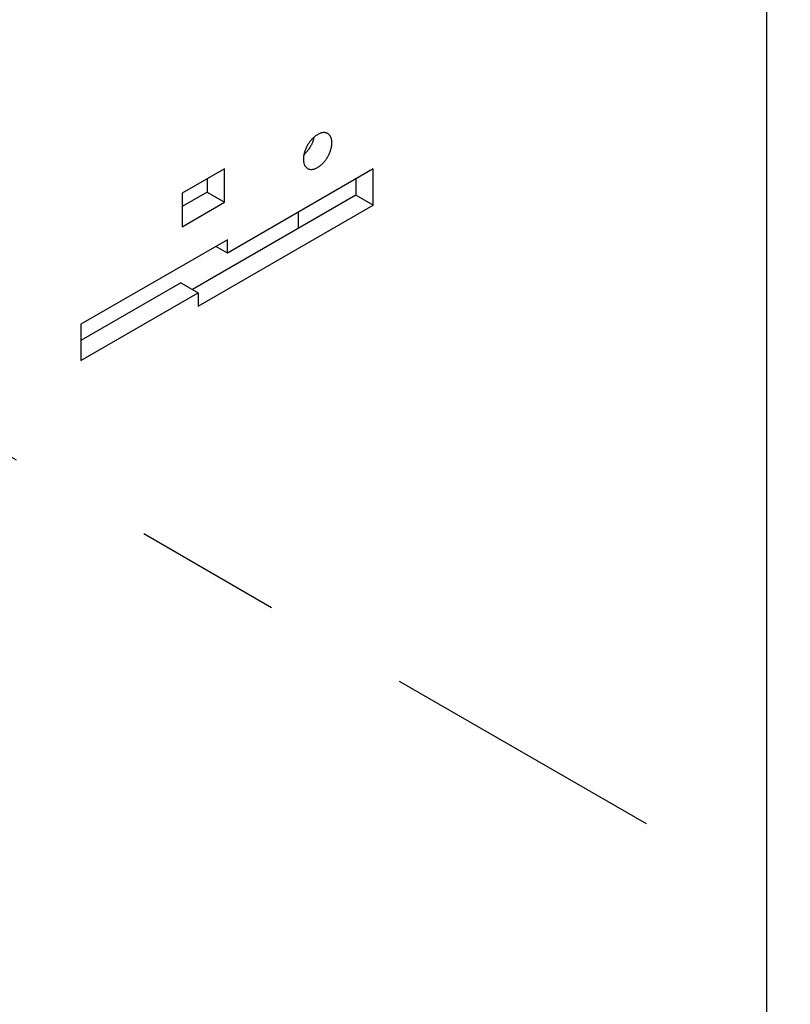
# Model space of a CAD drawing. Extents: x 0 to 17, y 0 to 11.
# Tile 65 of 67: x 15.93 to 16.453, y 3.205 to 3.873. Entities that reach past the tile are written whole.
import ezdxf

# ---------------------------------------------------------------- set-up
doc = ezdxf.new("R2010")
doc.units = 0
doc.header["$LTSCALE"] = 0.935
doc.linetypes.add('CENTER', pattern=[0.6, 0.375, -0.075, 0.075, -0.075])
doc.layers.get('0').update_dxf_attribs({"linetype": 'CONTINUOUS'})
doc.layers.add('DEFAULT_1', color=7, linetype='CENTER')

msp = doc.modelspace()

# ---------------------------------------------------------------- linework, layer by layer
at = {"color": 7, "linetype": 'CONTINUOUS'}
for p, q in [((16.4367022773, 2.6881150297), (16.4367022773, 4.3821968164)), ((16.0689504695, 3.7719521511), (16.0402008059, 3.7553536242)), ((16.0689504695, 3.7491649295), (16.0689504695, 3.7719521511)), ((16.1698247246, 3.7717776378), (16.0708537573, 3.7146370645)), ((16.1698247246, 3.7472553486), (16.1698247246, 3.7717776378)), ((16.0571189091, 3.7651212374), (16.0571189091, 3.7559957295)), ((16.1579931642, 3.7649467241), (16.1579931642, 3.7540861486)), ((16.0571189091, 3.7559957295), (16.0402008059, 3.7462281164)), ((16.0402008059, 3.7553536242), (16.0402008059, 3.7325664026)), ((16.0571189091, 3.7559957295), (16.0689504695, 3.7491649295)), ((16.0402008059, 3.7325664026), (16.0689504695, 3.7491649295)), ((16.1579931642, 3.7540861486), (16.0471018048, 3.6900633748)), ((16.1698247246, 3.7472553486), (16.1579931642, 3.7540861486)), ((16.0511196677, 3.6787213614), (16.1698247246, 3.7472553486)), ((16.1188829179, 3.7423665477), (16.1188829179, 3.7315059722)), ((16.0708537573, 3.7237750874), (15.9714820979, 3.6664031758)), ((16.0708537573, 3.7146370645), (16.0708537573, 3.7237750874)), ((16.0708537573, 3.7146370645), (16.0629398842, 3.7192060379)), ((16.0392881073, 3.6945745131), (15.9714820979, 3.6554269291)), ((16.0392881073, 3.6945745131), (16.0511196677, 3.6877437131)), ((15.9714820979, 3.6417652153), (16.0511196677, 3.6877437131)), ((16.0511196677, 3.6877437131), (16.0511196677, 3.6787213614)), ((15.9714820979, 3.6664031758), (15.9714820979, 3.6417652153))]:
    msp.add_line(p, q, dxfattribs=at)
for points in [[(16.1388949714, 3.7958205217), (16.1388230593, 3.7958611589), (16.1385275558, 3.7960109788), (16.1382212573, 3.7961394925), (16.1379041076, 3.7962465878), (16.1375761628, 3.7963323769), (16.1372391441, 3.7963964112), (16.1368930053, 3.7964385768), (16.1365377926, 3.7964589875), (16.1361753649, 3.7964575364), (16.1358056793, 3.7964341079), (16.1354287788, 3.7963888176), (16.1350466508, 3.7963219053), (16.1346592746, 3.7962332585), (16.1342666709, 3.7961229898), (16.1338708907, 3.7959916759), (16.1334719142, 3.7958392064), (16.133069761, 3.7956656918), (16.132666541, 3.795472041), (16.1322622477, 3.7952581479), (16.1318568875, 3.7950241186), (16.1314525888, 3.7947711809), (16.1310493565, 3.7944992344), (16.1306471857, 3.7942083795), (16.1302481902, 3.7939001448), (16.1298523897, 3.7935744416), (16.1294597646, 3.7932313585), (16.1290723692, 3.79287269), (16.1286902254, 3.792498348), (16.1283133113, 3.7921084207), (16.1279436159, 3.7917049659), (16.1275811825, 3.7912879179), (16.1272259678, 3.7908573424), (16.1268798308, 3.7904154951), (16.126542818, 3.7899623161), (16.1262148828, 3.7894978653), (16.1258977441, 3.7890245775), (16.1255914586, 3.7885424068), (16.1252959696, 3.7880513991), (16.1250128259, 3.7875541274), (16.1247420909, 3.7870505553), (16.1244837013, 3.7865407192), (16.124239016, 3.7860272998), (16.1240081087, 3.7855102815), (16.1237909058, 3.78498968), (16.1235885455, 3.7844682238), (16.1234011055, 3.783945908), (16.1232285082, 3.7834227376), (16.1230716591, 3.782901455), (16.1229306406, 3.7823820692), (16.1228053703, 3.7818645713), (16.122696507, 3.7813516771), (16.1226041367, 3.780843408), (16.1225281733, 3.7803397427), (16.1224690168, 3.7798433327), (16.1224268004, 3.7793550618), (16.122401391, 3.7788740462), (16.1223927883, 3.7784002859)], [(16.1417261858, 3.7895623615), (16.1417175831, 3.7900261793), (16.1416921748, 3.7904778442), (16.141649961, 3.7909173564), (16.1415908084, 3.7913454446), (16.1415148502, 3.79176138), (16.1414224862, 3.7921629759), (16.1413136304, 3.7925501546), (16.1411883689, 3.7929229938), (16.1410473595, 3.7932795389), (16.1408905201, 3.7936197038), (16.1407179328, 3.7939435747), (16.1405305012, 3.7942494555), (16.1403281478, 3.7945372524), (16.1401109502, 3.7948070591), (16.1398800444, 3.7950574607), (16.1396353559, 3.7952883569), (16.1393769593, 3.7954998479), (16.1391062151, 3.7956908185), (16.1388949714, 3.7958205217)], [(16.1295659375, 3.7933241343), (16.1294820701, 3.7929289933), (16.1293568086, 3.7924115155), (16.1292157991, 3.7918921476), (16.1290589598, 3.7913708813), (16.1288863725, 3.790847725), (16.1286989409, 3.7903254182), (16.1284965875, 3.7898039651), (16.1282793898, 3.7892833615), (16.1280484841, 3.7887663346), (16.1278037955, 3.788252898), (16.127545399, 3.7877430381), (16.1272746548, 3.7872394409), (16.1269914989, 3.7867421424), (16.1266959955, 3.7862511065), (16.126389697, 3.7857689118), (16.1260725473, 3.7852956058), (16.1257446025, 3.7848311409), (16.1254075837, 3.7843779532), (16.125061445, 3.7839361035), (16.1247062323, 3.7835055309), (16.1243438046, 3.783088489), (16.123974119, 3.7826850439), (16.1235972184, 3.7822951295), (16.1232150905, 3.7819208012), (16.1228277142, 3.781562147), (16.1227214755, 3.7814693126)], [(16.1252240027, 3.7721421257), (16.1252959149, 3.7721014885), (16.1255914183, 3.7719516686), (16.1258977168, 3.7718231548), (16.1262148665, 3.7717160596), (16.1265428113, 3.7716302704), (16.12687983, 3.7715662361), (16.1272259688, 3.7715240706), (16.1275811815, 3.7715036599), (16.1279436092, 3.771505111), (16.1283132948, 3.7715285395), (16.1286901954, 3.7715738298), (16.1290723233, 3.7716407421), (16.1294596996, 3.7717293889), (16.1298523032, 3.7718396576), (16.1302480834, 3.7719709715), (16.1306470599, 3.772123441), (16.1310492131, 3.7722969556), (16.1314524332, 3.7724906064), (16.1318567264, 3.7727044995), (16.1322620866, 3.7729385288), (16.1326663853, 3.7731914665), (16.1330696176, 3.7734634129), (16.1334717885, 3.7737542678), (16.133870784, 3.7740625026), (16.1342665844, 3.7743882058), (16.1346592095, 3.7747312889), (16.1350466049, 3.7750899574), (16.1354287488, 3.7754642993), (16.1358056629, 3.7758542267), (16.1361753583, 3.7762576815), (16.1365377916, 3.7766747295), (16.1368930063, 3.7771053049), (16.1372391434, 3.7775471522), (16.1375761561, 3.7780003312), (16.1379040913, 3.7784647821), (16.13822123, 3.7789380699), (16.1385275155, 3.7794202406), (16.1388230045, 3.7799112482), (16.1391061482, 3.78040852), (16.1393768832, 3.780912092), (16.1396352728, 3.7814219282), (16.1398799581, 3.7819353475), (16.1401108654, 3.7824523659), (16.1403280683, 3.7829729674), (16.1405304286, 3.7834944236), (16.1407178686, 3.7840167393), (16.140890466, 3.7845399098), (16.141047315, 3.7850611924), (16.1411883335, 3.7855805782), (16.1413136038, 3.7860980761), (16.1414224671, 3.7866109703), (16.1415148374, 3.7871192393), (16.1415908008, 3.7876229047), (16.1416499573, 3.7881193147), (16.1416921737, 3.7886075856), (16.1417175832, 3.7890886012), (16.1417261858, 3.7895623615)], [(16.1223927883, 3.7784002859), (16.122401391, 3.7779364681), (16.1224267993, 3.7774848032), (16.1224690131, 3.777045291), (16.1225281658, 3.7766172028), (16.122604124, 3.7762012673), (16.1226964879, 3.7757996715), (16.1228053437, 3.7754124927), (16.1229306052, 3.7750396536), (16.1230716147, 3.7746831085), (16.123228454, 3.7743429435), (16.1234010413, 3.7740190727), (16.1235884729, 3.7737131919), (16.1237908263, 3.773425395), (16.124008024, 3.7731555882), (16.1242389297, 3.7729051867), (16.1244836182, 3.7726742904), (16.1247420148, 3.7724627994), (16.125012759, 3.7722718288), (16.1252240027, 3.7721421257)]]:
    msp.add_lwpolyline(points, dxfattribs=at)
at = {"color": 4, "linetype": 'CONTINUOUS'}
msp.add_open_spline([(0.2175, 10.8), (0.2175006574, 10.8000004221), (0.2175042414, 10.7999998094), (0.2175090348, 10.8000001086), (0.2175185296, 10.7999999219), (0.2175315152, 10.8000000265), (0.2175473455, 10.7999999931), (0.2175683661, 10.800000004), (0.2175946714, 10.7999999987), (0.2176367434, 10.8000000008), (0.217689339, 10.7999999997), (0.2177524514, 10.8000000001), (0.2178155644, 10.8), (0.2178997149, 10.8), (0.218004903, 10.8), (0.2181311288, 10.8), (0.2182994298, 10.8), (0.2185098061, 10.8), (0.2187622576, 10.8), (0.2190147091, 10.8), (0.2192671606, 10.8), (0.2196037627, 10.8), (0.2200245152, 10.8), (0.2205294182, 10.8), (0.2210343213, 10.8), (0.2217075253, 10.8), (0.2225490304, 10.8), (0.2235588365, 10.8), (0.2245686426, 10.8), (0.2255784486, 10.8), (0.2265882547, 10.8), (0.2279346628, 10.8), (0.229617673, 10.8), (0.2316372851, 10.8), (0.2336568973, 10.8), (0.2356765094, 10.8), (0.2376961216, 10.8), (0.2397157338, 10.8), (0.24240855, 10.8), (0.2457745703, 10.8), (0.2498137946, 10.8), (0.2538530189, 10.8), (0.2578922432, 10.8), (0.2619314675, 10.8), (0.2673171, 10.8), (0.2740491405, 10.8), (0.2821275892, 10.8), (0.2902060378, 10.8), (0.2982844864, 10.8), (0.3063629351, 10.8), (0.3144413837, 10.8), (0.3225198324, 10.8), (0.3332910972, 10.8), (0.3467551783, 10.8), (0.3629120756, 10.8), (0.3790689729, 10.8), (0.3952258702, 10.8), (0.4113827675, 10.8), (0.4275396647, 10.8), (0.4490821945, 10.8), (0.4760103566, 10.8), (0.5083241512, 10.8), (0.5406379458, 10.8), (0.5729517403, 10.8), (0.6052655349, 10.8), (0.6375793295, 10.8), (0.6698931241, 10.8), (0.7022069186, 10.8), (0.7452919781, 10.8), (0.7991483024, 10.8), (0.8637758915, 10.8), (0.9284034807, 10.8), (0.9930310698, 10.8), (1.057658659, 10.8), (1.1222862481, 10.8), (1.1869138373, 10.8), (1.2730839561, 10.8), (1.3807966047, 10.8), (1.510051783, 10.8), (1.6393069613, 10.8), (1.7685621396, 10.8), (1.8978173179, 10.8), (2.0270724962, 10.8), (2.1563276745, 10.8), (2.2855828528, 10.8), (2.4148380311, 10.8), (2.5871782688, 10.8), (2.802603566, 10.8), (3.0611139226, 10.8), (3.3196242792, 10.8), (3.5781346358, 10.8), (3.8366449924, 10.8), (4.095155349, 10.8), (4.3536657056, 10.8), (4.6121760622, 10.8), (4.9568565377, 10.8), (5.387707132, 10.8), (5.9047278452, 10.8), (6.4217485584, 10.8), (6.9387692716, 10.8), (7.4557899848, 10.8), (7.972810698, 10.8), (8.4898314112, 10.8), (9.0068521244, 10.8), (9.5238728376, 10.8), (10.0408935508, 10.8), (10.557914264, 10.8), (11.0749349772, 10.8), (11.5919556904, 10.8), (12.0228062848, 10.8), (12.3674867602, 10.8), (12.6259971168, 10.8), (12.8845074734, 10.8), (13.14301783, 10.8), (13.4015281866, 10.8), (13.6600385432, 10.8), (13.9185488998, 10.8), (14.1770592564, 10.8), (14.3924845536, 10.8), (14.5648247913, 10.8), (14.6940799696, 10.8), (14.8233351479, 10.8), (14.9525903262, 10.8), (15.0818455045, 10.8), (15.2111006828, 10.8), (15.3403558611, 10.8), (15.4696110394, 10.8), (15.5988662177, 10.8), (15.7065788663, 10.8), (15.7927489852, 10.8), (15.8573765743, 10.8), (15.9220041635, 10.8), (15.9866317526, 10.8), (16.0512593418, 10.8), (16.1158869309, 10.8), (16.1805145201, 10.8), (16.2343708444, 10.8), (16.2774559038, 10.8), (16.3097696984, 10.8), (16.342083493, 10.8), (16.3743972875, 10.8), (16.4067110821, 10.8), (16.4390248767, 10.8), (16.4713386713, 10.8), (16.5036524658, 10.8), (16.530580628, 10.8), (16.5521231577, 10.8), (16.568280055, 10.8), (16.5844369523, 10.8), (16.6005938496, 10.8), (16.6167507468, 10.8), (16.6329076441, 10.8), (16.6463717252, 10.8), (16.6571429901, 10.8), (16.6652214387, 10.8), (16.6732998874, 10.8), (16.681378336, 10.8), (16.6894567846, 10.8), (16.6975352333, 10.8), (16.7056136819, 10.8), (16.7123457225, 10.8), (16.7177313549, 10.8), (16.7217705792, 10.8), (16.7258098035, 10.8), (16.7298490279, 10.8), (16.7338882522, 10.8), (16.7372542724, 10.8), (16.7399470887, 10.8), (16.7419667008, 10.8), (16.743986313, 10.8), (16.7460059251, 10.8), (16.7480255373, 10.8), (16.7500451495, 10.8), (16.7517281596, 10.8), (16.7530745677, 10.8), (16.7540843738, 10.8), (16.7550941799, 10.8), (16.7561039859, 10.8), (16.757113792, 10.8), (16.7579552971, 10.8), (16.7586285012, 10.8), (16.7591334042, 10.8), (16.7596383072, 10.8), (16.7600590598, 10.8), (16.7603956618, 10.8), (16.7606481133, 10.8), (16.7609005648, 10.8), (16.7611530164, 10.8), (16.7613633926, 10.8), (16.7615316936, 10.8), (16.7616579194, 10.8), (16.7617631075, 10.8), (16.761847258, 10.8), (16.761910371, 10.8000000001), (16.7619734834, 10.7999999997), (16.7620260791, 10.8000000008), (16.762068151, 10.7999999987), (16.7620944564, 10.800000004), (16.762115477, 10.7999999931), (16.7621313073, 10.8000000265), (16.7621442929, 10.7999999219), (16.7621537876, 10.8000001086), (16.7621585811, 10.7999998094), (16.762163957, 10.8000007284), (16.7621625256, 10.7999972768), (16.7621629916, 10.7999941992), (16.7621627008, 10.799988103), (16.7621628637, 10.7999797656), (16.7621628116, 10.7999696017), (16.7621628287, 10.7999561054), (16.7621628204, 10.7999392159), (16.7621628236, 10.7999122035), (16.762162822, 10.7998784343), (16.7621628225, 10.7998379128), (16.7621628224, 10.7997973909), (16.7621628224, 10.7997433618), (16.7621628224, 10.7996758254), (16.7621628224, 10.7995947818), (16.7621628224, 10.7994867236), (16.7621628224, 10.7993516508), (16.7621628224, 10.7991895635), (16.7621628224, 10.7990274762), (16.7621628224, 10.7988653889), (16.7621628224, 10.7986492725), (16.7621628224, 10.798379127), (16.7621628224, 10.7980549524), (16.7621628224, 10.7977307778), (16.7621628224, 10.797298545), (16.7621628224, 10.796758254), (16.7621628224, 10.7961099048), (16.7621628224, 10.7954615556), (16.7621628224, 10.7948132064), (16.7621628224, 10.7941648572), (16.7621628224, 10.7933003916), (16.7621628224, 10.7922198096), (16.7621628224, 10.7909231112), (16.7621628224, 10.7896264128), (16.7621628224, 10.7883297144), (16.7621628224, 10.787033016), (16.7621628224, 10.7857363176), (16.7621628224, 10.7840073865), (16.7621628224, 10.7818462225), (16.7621628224, 10.7792528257), (16.7621628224, 10.7766594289), (16.7621628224, 10.7740660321), (16.7621628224, 10.7714726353), (16.7621628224, 10.7680147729), (16.7621628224, 10.7636924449), (16.7621628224, 10.7585056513), (16.7621628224, 10.7533188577), (16.7621628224, 10.7481320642), (16.7621628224, 10.7429452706), (16.7621628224, 10.737758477), (16.7621628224, 10.7325716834), (16.7621628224, 10.7256559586), (16.7621628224, 10.7170113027), (16.7621628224, 10.7066377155), (16.7621628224, 10.6962641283), (16.7621628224, 10.6858905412), (16.7621628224, 10.675516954), (16.7621628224, 10.6651433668), (16.7621628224, 10.6513119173), (16.7621628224, 10.6340226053), (16.7621628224, 10.613275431), (16.7621628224, 10.5925282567), (16.7621628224, 10.5717810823), (16.7621628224, 10.551033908), (16.7621628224, 10.5302867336), (16.7621628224, 10.5095395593), (16.7621628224, 10.488792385), (16.7621628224, 10.4611294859), (16.7621628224, 10.426550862), (16.7621628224, 10.3850565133), (16.7621628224, 10.3435621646), (16.7621628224, 10.302067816), (16.7621628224, 10.2605734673), (16.7621628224, 10.2190791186), (16.7621628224, 10.17758477), (16.7621628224, 10.1222589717), (16.7621628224, 10.0531017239), (16.7621628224, 9.9701130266), (16.7621628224, 9.8871243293), (16.7621628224, 9.8041356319), (16.7621628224, 9.7211469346), (16.7621628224, 9.6381582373), (16.7621628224, 9.5551695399), (16.7621628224, 9.4721808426), (16.7621628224, 9.3891921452), (16.7621628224, 9.2785405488), (16.7621628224, 9.1402260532), (16.7621628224, 8.9742486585), (16.7621628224, 8.8082712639), (16.7621628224, 8.6422938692), (16.7621628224, 8.4763164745), (16.7621628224, 8.3103390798), (16.7621628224, 8.1443616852), (16.7621628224, 7.9783842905), (16.7621628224, 7.7570810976), (16.7621628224, 7.4804521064), (16.7621628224, 7.1484973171), (16.7621628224, 6.8165425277), (16.7621628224, 6.4845877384), (16.7621628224, 6.152632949), (16.7621628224, 5.8206781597), (16.7621628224, 5.4887233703), (16.7621628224, 5.156768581), (16.7621628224, 4.8248137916), (16.7621628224, 4.4928590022), (16.7621628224, 4.1609042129), (16.7621628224, 3.8289494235), (16.7621628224, 3.4969946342), (16.7621628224, 3.220365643), (16.7621628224, 2.9990624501), (16.7621628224, 2.8330850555), (16.7621628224, 2.6671076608), (16.7621628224, 2.5011302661), (16.7621628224, 2.3351528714), (16.7621628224, 2.1691754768), (16.7621628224, 2.0031980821), (16.7621628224, 1.8372206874), (16.7621628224, 1.6989061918), (16.7621628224, 1.5882545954), (16.7621628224, 1.505265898), (16.7621628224, 1.4222772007), (16.7621628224, 1.3392885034), (16.7621628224, 1.256299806), (16.7621628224, 1.1733111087), (16.7621628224, 1.0903224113), (16.7621628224, 1.007333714), (16.7621628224, 0.9243450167), (16.7621628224, 0.8551877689), (16.7621628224, 0.7998619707), (16.7621628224, 0.758367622), (16.7621628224, 0.7168732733), (16.7621628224, 0.6753789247), (16.7621628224, 0.633884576), (16.7621628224, 0.5923902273), (16.7621628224, 0.5508958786), (16.7621628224, 0.5163172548), (16.7621628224, 0.4886543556), (16.7621628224, 0.4679071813), (16.7621628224, 0.447160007), (16.7621628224, 0.4264128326), (16.7621628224, 0.4056656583), (16.7621628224, 0.384918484), (16.7621628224, 0.3641713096), (16.7621628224, 0.3434241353), (16.7621628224, 0.3261348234), (16.7621628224, 0.3123033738), (16.7621628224, 0.3019297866), (16.7621628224, 0.2915561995), (16.7621628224, 0.2811826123), (16.7621628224, 0.2708090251), (16.7621628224, 0.260435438), (16.7621628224, 0.251790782), (16.7621628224, 0.2448750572), (16.7621628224, 0.2396882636), (16.7621628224, 0.23450147), (16.7621628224, 0.2293146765), (16.7621628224, 0.2241278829), (16.7621628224, 0.2189410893), (16.7621628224, 0.2137542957), (16.7621628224, 0.2094319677), (16.7621628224, 0.2059741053), (16.7621628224, 0.2033807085), (16.7621628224, 0.2007873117), (16.7621628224, 0.198193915), (16.7621628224, 0.1956005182), (16.7621628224, 0.1934393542), (16.7621628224, 0.191710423), (16.7621628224, 0.1904137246), (16.7621628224, 0.1891170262), (16.7621628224, 0.1878203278), (16.7621628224, 0.1865236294), (16.7621628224, 0.185226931), (16.7621628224, 0.184146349), (16.7621628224, 0.1832818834), (16.7621628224, 0.1826335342), (16.7621628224, 0.181985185), (16.7621628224, 0.1813368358), (16.7621628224, 0.1806884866), (16.7621628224, 0.1801481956), (16.7621628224, 0.1797159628), (16.7621628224, 0.1793917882), (16.7621628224, 0.1790676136), (16.7621628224, 0.1787974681), (16.7621628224, 0.1785813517), (16.7621628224, 0.1784192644), (16.7621628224, 0.1782571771), (16.7621628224, 0.1780950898), (16.7621628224, 0.1779600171), (16.7621628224, 0.1778519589), (16.7621628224, 0.1777709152), (16.7621628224, 0.1777033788), (16.7621628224, 0.1776493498), (16.7621628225, 0.1776088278), (16.762162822, 0.1775683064), (16.7621628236, 0.1775345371), (16.7621628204, 0.1775075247), (16.7621628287, 0.1774906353), (16.7621628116, 0.1774771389), (16.7621628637, 0.177466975), (16.7621627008, 0.1774586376), (16.7621629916, 0.1774525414), (16.7621625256, 0.1774494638), (16.762163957, 0.1774460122), (16.7621585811, 0.1774469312), (16.7621537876, 0.177446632), (16.7621442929, 0.1774468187), (16.7621313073, 0.1774467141), (16.762115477, 0.1774467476), (16.7620944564, 0.1774467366), (16.762068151, 0.1774467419), (16.7620260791, 0.1774467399), (16.7619734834, 0.1774467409), (16.761910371, 0.1774467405), (16.761847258, 0.1774467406), (16.7617631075, 0.1774467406), (16.7616579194, 0.1774467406), (16.7615316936, 0.1774467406), (16.7613633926, 0.1774467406), (16.7611530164, 0.1774467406), (16.7609005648, 0.1774467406), (16.7606481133, 0.1774467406), (16.7603956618, 0.1774467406), (16.7600590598, 0.1774467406), (16.7596383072, 0.1774467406), (16.7591334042, 0.1774467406), (16.7586285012, 0.1774467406), (16.7579552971, 0.1774467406), (16.757113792, 0.1774467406), (16.7561039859, 0.1774467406), (16.7550941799, 0.1774467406), (16.7540843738, 0.1774467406), (16.7530745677, 0.1774467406), (16.7517281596, 0.1774467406), (16.7500451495, 0.1774467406), (16.7480255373, 0.1774467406), (16.7460059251, 0.1774467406), (16.743986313, 0.1774467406), (16.7419667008, 0.1774467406), (16.7399470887, 0.1774467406), (16.7372542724, 0.1774467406), (16.7338882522, 0.1774467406), (16.7298490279, 0.1774467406), (16.7258098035, 0.1774467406), (16.7217705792, 0.1774467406), (16.7177313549, 0.1774467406), (16.7123457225, 0.1774467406), (16.7056136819, 0.1774467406), (16.6975352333, 0.1774467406), (16.6894567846, 0.1774467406), (16.681378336, 0.1774467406), (16.6732998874, 0.1774467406), (16.6652214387, 0.1774467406), (16.6571429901, 0.1774467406), (16.6463717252, 0.1774467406), (16.6329076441, 0.1774467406), (16.6167507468, 0.1774467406), (16.6005938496, 0.1774467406), (16.5844369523, 0.1774467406), (16.568280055, 0.1774467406), (16.5521231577, 0.1774467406), (16.530580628, 0.1774467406), (16.5036524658, 0.1774467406), (16.4713386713, 0.1774467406), (16.4390248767, 0.1774467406), (16.4067110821, 0.1774467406), (16.3743972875, 0.1774467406), (16.342083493, 0.1774467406), (16.3097696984, 0.1774467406), (16.2774559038, 0.1774467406), (16.2343708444, 0.1774467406), (16.1805145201, 0.1774467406), (16.1158869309, 0.1774467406), (16.0512593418, 0.1774467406), (15.9866317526, 0.1774467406), (15.9220041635, 0.1774467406), (15.8573765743, 0.1774467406), (15.7927489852, 0.1774467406), (15.7065788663, 0.1774467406), (15.5988662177, 0.1774467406), (15.4696110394, 0.1774467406), (15.3403558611, 0.1774467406), (15.2111006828, 0.1774467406), (15.0818455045, 0.1774467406), (14.9525903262, 0.1774467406), (14.8233351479, 0.1774467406), (14.6940799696, 0.1774467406), (14.5648247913, 0.1774467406), (14.3924845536, 0.1774467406), (14.1770592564, 0.1774467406), (13.9185488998, 0.1774467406), (13.6600385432, 0.1774467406), (13.4015281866, 0.1774467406), (13.14301783, 0.1774467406), (12.8845074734, 0.1774467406), (12.6259971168, 0.1774467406), (12.3674867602, 0.1774467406), (12.0228062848, 0.1774467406), (11.5919556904, 0.1774467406), (11.0749349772, 0.1774467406), (10.557914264, 0.1774467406), (10.0408935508, 0.1774467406), (9.5238728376, 0.1774467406), (9.0068521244, 0.1774467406), (8.4898314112, 0.1774467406), (7.972810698, 0.1774467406), (7.4557899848, 0.1774467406), (6.9387692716, 0.1774467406), (6.4217485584, 0.1774467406), (5.9047278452, 0.1774467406), (5.387707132, 0.1774467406), (4.9568565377, 0.1774467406), (4.6121760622, 0.1774467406), (4.3536657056, 0.1774467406), (4.095155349, 0.1774467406), (3.8366449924, 0.1774467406), (3.5781346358, 0.1774467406), (3.3196242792, 0.1774467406), (3.0611139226, 0.1774467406), (2.802603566, 0.1774467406), (2.5871782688, 0.1774467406), (2.4148380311, 0.1774467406), (2.2855828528, 0.1774467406), (2.1563276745, 0.1774467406), (2.0270724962, 0.1774467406), (1.8978173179, 0.1774467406), (1.7685621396, 0.1774467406), (1.6393069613, 0.1774467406), (1.510051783, 0.1774467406), (1.3807966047, 0.1774467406), (1.2730839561, 0.1774467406), (1.1869138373, 0.1774467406), (1.1222862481, 0.1774467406), (1.057658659, 0.1774467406), (0.9930310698, 0.1774467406), (0.9284034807, 0.1774467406), (0.8637758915, 0.1774467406), (0.7991483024, 0.1774467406), (0.7452919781, 0.1774467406), (0.7022069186, 0.1774467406), (0.6698931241, 0.1774467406), (0.6375793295, 0.1774467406), (0.6052655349, 0.1774467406), (0.5729517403, 0.1774467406), (0.5406379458, 0.1774467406), (0.5083241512, 0.1774467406), (0.4760103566, 0.1774467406), (0.4490821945, 0.1774467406), (0.4275396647, 0.1774467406), (0.4113827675, 0.1774467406), (0.3952258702, 0.1774467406), (0.3790689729, 0.1774467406), (0.3629120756, 0.1774467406), (0.3467551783, 0.1774467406), (0.3332910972, 0.1774467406), (0.3225198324, 0.1774467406), (0.3144413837, 0.1774467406), (0.3063629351, 0.1774467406), (0.2982844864, 0.1774467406), (0.2902060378, 0.1774467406), (0.2821275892, 0.1774467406), (0.2740491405, 0.1774467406), (0.2673171, 0.1774467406), (0.2619314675, 0.1774467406), (0.2578922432, 0.1774467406), (0.2538530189, 0.1774467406), (0.2498137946, 0.1774467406), (0.2457745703, 0.1774467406), (0.24240855, 0.1774467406), (0.2397157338, 0.1774467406), (0.2376961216, 0.1774467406), (0.2356765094, 0.1774467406), (0.2336568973, 0.1774467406), (0.2316372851, 0.1774467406), (0.229617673, 0.1774467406), (0.2279346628, 0.1774467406), (0.2265882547, 0.1774467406), (0.2255784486, 0.1774467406), (0.2245686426, 0.1774467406), (0.2235588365, 0.1774467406), (0.2225490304, 0.1774467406), (0.2217075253, 0.1774467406), (0.2210343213, 0.1774467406), (0.2205294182, 0.1774467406), (0.2200245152, 0.1774467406), (0.2196037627, 0.1774467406), (0.2192671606, 0.1774467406), (0.2190147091, 0.1774467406), (0.2187622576, 0.1774467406), (0.2185098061, 0.1774467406), (0.2182994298, 0.1774467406), (0.2181311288, 0.1774467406), (0.218004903, 0.1774467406), (0.2178997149, 0.1774467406), (0.2178155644, 0.1774467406), (0.2177524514, 0.1774467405), (0.217689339, 0.1774467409), (0.2176367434, 0.1774467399), (0.2175946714, 0.1774467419), (0.2175683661, 0.1774467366), (0.2175473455, 0.1774467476), (0.2175315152, 0.1774467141), (0.2175185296, 0.1774468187), (0.2175090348, 0.177446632), (0.2175042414, 0.1774469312), (0.2174988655, 0.1774460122), (0.2175002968, 0.1774494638), (0.2174998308, 0.1774525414), (0.2175001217, 0.1774586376), (0.2174999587, 0.177466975), (0.2175000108, 0.1774771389), (0.2174999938, 0.1774906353), (0.2175000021, 0.1775075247), (0.2174999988, 0.1775345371), (0.2175000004, 0.1775683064), (0.2174999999, 0.1776088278), (0.2175, 0.1776493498), (0.2175, 0.1777033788), (0.2175, 0.1777709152), (0.2175, 0.1778519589), (0.2175, 0.1779600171), (0.2175, 0.1780950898), (0.2175, 0.1782571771), (0.2175, 0.1784192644), (0.2175, 0.1785813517), (0.2175, 0.1787974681), (0.2175, 0.1790676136), (0.2175, 0.1793917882), (0.2175, 0.1797159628), (0.2175, 0.1801481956), (0.2175, 0.1806884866), (0.2175, 0.1813368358), (0.2175, 0.181985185), (0.2175, 0.1826335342), (0.2175, 0.1832818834), (0.2175, 0.184146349), (0.2175, 0.185226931), (0.2175, 0.1865236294), (0.2175, 0.1878203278), (0.2175, 0.1891170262), (0.2175, 0.1904137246), (0.2175, 0.191710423), (0.2175, 0.1934393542), (0.2175, 0.1956005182), (0.2175, 0.198193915), (0.2175, 0.2007873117), (0.2175, 0.2033807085), (0.2175, 0.2059741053), (0.2175, 0.2094319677), (0.2175, 0.2137542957), (0.2175, 0.2189410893), (0.2175, 0.2241278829), (0.2175, 0.2293146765), (0.2175, 0.23450147), (0.2175, 0.2396882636), (0.2175, 0.2448750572), (0.2175, 0.251790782), (0.2175, 0.260435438), (0.2175, 0.2708090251), (0.2175, 0.2811826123), (0.2175, 0.2915561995), (0.2175, 0.3019297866), (0.2175, 0.3123033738), (0.2175, 0.3261348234), (0.2175, 0.3434241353), (0.2175, 0.3641713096), (0.2175, 0.384918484), (0.2175, 0.4056656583), (0.2175, 0.4264128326), (0.2175, 0.447160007), (0.2175, 0.4679071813), (0.2175, 0.4886543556), (0.2175, 0.5163172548), (0.2175, 0.5508958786), (0.2175, 0.5923902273), (0.2175, 0.633884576), (0.2175, 0.6753789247), (0.2175, 0.7168732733), (0.2175, 0.758367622), (0.2175, 0.7998619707), (0.2175, 0.8551877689), (0.2175, 0.9243450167), (0.2175, 1.007333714), (0.2175, 1.0903224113), (0.2175, 1.1733111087), (0.2175, 1.256299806), (0.2175, 1.3392885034), (0.2175, 1.4222772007), (0.2175, 1.505265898), (0.2175, 1.5882545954), (0.2175, 1.6989061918), (0.2175, 1.8372206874), (0.2175, 2.0031980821), (0.2175, 2.1691754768), (0.2175, 2.3351528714), (0.2175, 2.5011302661), (0.2175, 2.6671076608), (0.2175, 2.8330850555), (0.2175, 2.9990624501), (0.2175, 3.220365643), (0.2175, 3.4969946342), (0.2175, 3.8289494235), (0.2175, 4.1609042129), (0.2175, 4.4928590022), (0.2175, 4.8248137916), (0.2175, 5.156768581), (0.2175, 5.4887233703), (0.2175, 5.8206781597), (0.2175, 6.152632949), (0.2175, 6.4845877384), (0.2175, 6.8165425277), (0.2175, 7.1484973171), (0.2175, 7.4804521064), (0.2175, 7.7570810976), (0.2175, 7.9783842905), (0.2175, 8.1443616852), (0.2175, 8.3103390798), (0.2175, 8.4763164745), (0.2175, 8.6422938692), (0.2175, 8.8082712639), (0.2175, 8.9742486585), (0.2175, 9.1402260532), (0.2175, 9.2785405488), (0.2175, 9.3891921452), (0.2175, 9.4721808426), (0.2175, 9.5551695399), (0.2175, 9.6381582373), (0.2175, 9.7211469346), (0.2175, 9.8041356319), (0.2175, 9.8871243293), (0.2175, 9.9701130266), (0.2175, 10.0531017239), (0.2175, 10.1222589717), (0.2175, 10.17758477), (0.2175, 10.2190791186), (0.2175, 10.2605734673), (0.2175, 10.302067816), (0.2175, 10.3435621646), (0.2175, 10.3850565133), (0.2175, 10.426550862), (0.2175, 10.4611294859), (0.2175, 10.488792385), (0.2175, 10.5095395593), (0.2175, 10.5302867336), (0.2175, 10.551033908), (0.2175, 10.5717810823), (0.2175, 10.5925282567), (0.2175, 10.613275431), (0.2175, 10.6340226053), (0.2175, 10.6513119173), (0.2175, 10.6651433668), (0.2175, 10.675516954), (0.2175, 10.6858905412), (0.2175, 10.6962641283), (0.2175, 10.7066377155), (0.2175, 10.7170113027), (0.2175, 10.7256559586), (0.2175, 10.7325716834), (0.2175, 10.737758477), (0.2175, 10.7429452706), (0.2175, 10.7481320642), (0.2175, 10.7533188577), (0.2175, 10.7585056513), (0.2175, 10.7636924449), (0.2175, 10.7680147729), (0.2175, 10.7714726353), (0.2175, 10.7740660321), (0.2175, 10.7766594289), (0.2175, 10.7792528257), (0.2175, 10.7818462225), (0.2175, 10.7840073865), (0.2175, 10.7857363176), (0.2175, 10.787033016), (0.2175, 10.7883297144), (0.2175, 10.7896264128), (0.2175, 10.7909231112), (0.2175, 10.7922198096), (0.2175, 10.7933003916), (0.2175, 10.7941648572), (0.2175, 10.7948132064), (0.2175, 10.7954615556), (0.2175, 10.7961099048), (0.2175, 10.796758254), (0.2175, 10.797298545), (0.2175, 10.7977307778), (0.2175, 10.7980549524), (0.2175, 10.798379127), (0.2175, 10.7986492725), (0.2175, 10.7988653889), (0.2175, 10.7990274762), (0.2175, 10.7991895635), (0.2175, 10.7993516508), (0.2175, 10.7994867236), (0.2175, 10.7995947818), (0.2175, 10.7996758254), (0.2175, 10.7997433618), (0.2175, 10.7997973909), (0.2174999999, 10.7998379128), (0.2175000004, 10.7998784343), (0.2174999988, 10.7999122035), (0.2175000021, 10.7999392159), (0.2174999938, 10.7999561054), (0.2175000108, 10.7999696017), (0.2174999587, 10.7999797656), (0.2175001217, 10.799988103), (0.2174998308, 10.7999941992), (0.2175002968, 10.7999972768), (0.2174993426, 10.7999995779), (0.2175, 10.8)], degree=3, knots=[0, 0, 0, 0, 5.96e-08, 1.192e-07, 2.384e-07, 4.768e-07, 7.153e-07, 9.537e-07, 1.4305e-06, 1.9073e-06, 2.861e-06, 3.8147e-06, 4.7684e-06, 5.722e-06, 7.6294e-06, 9.5367e-06, 1.14441e-05, 1.52588e-05, 1.90735e-05, 2.28882e-05, 2.67029e-05, 3.05176e-05, 3.8147e-05, 4.57764e-05, 5.34058e-05, 6.10352e-05, 7.62939e-05, 9.15527e-05, 0.0001068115, 0.0001220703, 0.0001373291, 0.0001525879, 0.0001831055, 0.000213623, 0.0002441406, 0.0002746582, 0.0003051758, 0.0003356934, 0.0003662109, 0.0004272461, 0.0004882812, 0.0005493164, 0.0006103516, 0.0006713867, 0.0007324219, 0.0008544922, 0.0009765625, 0.0010986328, 0.0012207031, 0.0013427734, 0.0014648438, 0.0015869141, 0.0017089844, 0.001953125, 0.0021972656, 0.0024414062, 0.0026855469, 0.0029296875, 0.0031738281, 0.0034179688, 0.00390625, 0.0043945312, 0.0048828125, 0.0053710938, 0.005859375, 0.0063476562, 0.0068359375, 0.0073242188, 0.0078125, 0.0087890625, 0.009765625, 0.0107421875, 0.01171875, 0.0126953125, 0.013671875, 0.0146484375, 0.015625, 0.017578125, 0.01953125, 0.021484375, 0.0234375, 0.025390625, 0.02734375, 0.029296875, 0.03125, 0.033203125, 0.03515625, 0.0390625, 0.04296875, 0.046875, 0.05078125, 0.0546875, 0.05859375, 0.0625, 0.06640625, 0.0703125, 0.078125, 0.0859375, 0.09375, 0.1015625, 0.109375, 0.1171875, 0.125, 0.1328125, 0.140625, 0.1484375, 0.15625, 0.1640625, 0.171875, 0.1796875, 0.18359375, 0.1875, 0.19140625, 0.1953125, 0.19921875, 0.203125, 0.20703125, 0.2109375, 0.21484375, 0.216796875, 0.21875, 0.220703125, 0.22265625, 0.224609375, 0.2265625, 0.228515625, 0.23046875, 0.232421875, 0.234375, 0.2353515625, 0.236328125, 0.2373046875, 0.23828125, 0.2392578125, 0.240234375, 0.2412109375, 0.2421875, 0.2426757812, 0.2431640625, 0.2436523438, 0.244140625, 0.2446289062, 0.2451171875, 0.2456054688, 0.24609375, 0.2465820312, 0.2468261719, 0.2470703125, 0.2473144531, 0.2475585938, 0.2478027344, 0.248046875, 0.2482910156, 0.2484130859, 0.2485351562, 0.2486572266, 0.2487792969, 0.2489013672, 0.2490234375, 0.2491455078, 0.2492675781, 0.2493286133, 0.2493896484, 0.2494506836, 0.2495117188, 0.2495727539, 0.2496337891, 0.2496643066, 0.2496948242, 0.2497253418, 0.2497558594, 0.249786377, 0.2498168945, 0.2498474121, 0.2498626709, 0.2498779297, 0.2498931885, 0.2499084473, 0.2499237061, 0.2499389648, 0.2499465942, 0.2499542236, 0.249961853, 0.2499694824, 0.2499732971, 0.2499771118, 0.2499809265, 0.2499847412, 0.2499885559, 0.2499904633, 0.2499923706, 0.249994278, 0.2499952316, 0.2499961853, 0.249997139, 0.2499980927, 0.2499985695, 0.2499990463, 0.2499992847, 0.2499995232, 0.2499997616, 0.2499998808, 0.2499999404, 0.25, 0.2500000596, 0.2500001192, 0.2500002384, 0.2500004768, 0.2500007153, 0.2500009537, 0.2500014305, 0.2500019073, 0.250002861, 0.2500038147, 0.2500047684, 0.250005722, 0.2500076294, 0.2500095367, 0.2500114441, 0.2500152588, 0.2500190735, 0.2500228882, 0.2500267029, 0.2500305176, 0.250038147, 0.2500457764, 0.2500534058, 0.2500610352, 0.2500762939, 0.2500915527, 0.2501068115, 0.2501220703, 0.2501373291, 0.2501525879, 0.2501831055, 0.250213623, 0.2502441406, 0.2502746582, 0.2503051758, 0.2503356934, 0.2503662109, 0.2504272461, 0.2504882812, 0.2505493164, 0.2506103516, 0.2506713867, 0.2507324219, 0.2508544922, 0.2509765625, 0.2510986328, 0.2512207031, 0.2513427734, 0.2514648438, 0.2515869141, 0.2517089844, 0.251953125, 0.2521972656, 0.2524414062, 0.2526855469, 0.2529296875, 0.2531738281, 0.2534179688, 0.25390625, 0.2543945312, 0.2548828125, 0.2553710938, 0.255859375, 0.2563476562, 0.2568359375, 0.2573242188, 0.2578125, 0.2587890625, 0.259765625, 0.2607421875, 0.26171875, 0.2626953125, 0.263671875, 0.2646484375, 0.265625, 0.267578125, 0.26953125, 0.271484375, 0.2734375, 0.275390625, 0.27734375, 0.279296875, 0.28125, 0.283203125, 0.28515625, 0.2890625, 0.29296875, 0.296875, 0.30078125, 0.3046875, 0.30859375, 0.3125, 0.31640625, 0.3203125, 0.328125, 0.3359375, 0.34375, 0.3515625, 0.359375, 0.3671875, 0.375, 0.3828125, 0.390625, 0.3984375, 0.40625, 0.4140625, 0.421875, 0.4296875, 0.43359375, 0.4375, 0.44140625, 0.4453125, 0.44921875, 0.453125, 0.45703125, 0.4609375, 0.46484375, 0.466796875, 0.46875, 0.470703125, 0.47265625, 0.474609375, 0.4765625, 0.478515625, 0.48046875, 0.482421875, 0.484375, 0.4853515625, 0.486328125, 0.4873046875, 0.48828125, 0.4892578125, 0.490234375, 0.4912109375, 0.4921875, 0.4926757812, 0.4931640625, 0.4936523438, 0.494140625, 0.4946289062, 0.4951171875, 0.4956054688, 0.49609375, 0.4965820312, 0.4968261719, 0.4970703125, 0.4973144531, 0.4975585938, 0.4978027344, 0.498046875, 0.4982910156, 0.4984130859, 0.4985351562, 0.4986572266, 0.4987792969, 0.4989013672, 0.4990234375, 0.4991455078, 0.4992675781, 0.4993286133, 0.4993896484, 0.4994506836, 0.4995117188, 0.4995727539, 0.4996337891, 0.4996643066, 0.4996948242, 0.4997253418, 0.4997558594, 0.499786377, 0.4998168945, 0.4998474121, 0.4998626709, 0.4998779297, 0.4998931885, 0.4999084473, 0.4999237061, 0.4999389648, 0.4999465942, 0.4999542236, 0.499961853, 0.4999694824, 0.4999732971, 0.4999771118, 0.4999809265, 0.4999847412, 0.4999885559, 0.4999904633, 0.4999923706, 0.499994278, 0.4999952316, 0.4999961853, 0.499997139, 0.4999980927, 0.4999985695, 0.4999990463, 0.4999992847, 0.4999995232, 0.4999997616, 0.4999998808, 0.4999999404, 0.5, 0.5000000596, 0.5000001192, 0.5000002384, 0.5000004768, 0.5000007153, 0.5000009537, 0.5000014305, 0.5000019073, 0.500002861, 0.5000038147, 0.5000047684, 0.500005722, 0.5000076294, 0.5000095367, 0.5000114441, 0.5000152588, 0.5000190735, 0.5000228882, 0.5000267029, 0.5000305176, 0.500038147, 0.5000457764, 0.5000534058, 0.5000610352, 0.5000762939, 0.5000915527, 0.5001068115, 0.5001220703, 0.5001373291, 0.5001525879, 0.5001831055, 0.500213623, 0.5002441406, 0.5002746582, 0.5003051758, 0.5003356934, 0.5003662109, 0.5004272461, 0.5004882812, 0.5005493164, 0.5006103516, 0.5006713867, 0.5007324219, 0.5008544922, 0.5009765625, 0.5010986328, 0.5012207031, 0.5013427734, 0.5014648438, 0.5015869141, 0.5017089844, 0.501953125, 0.5021972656, 0.5024414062, 0.5026855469, 0.5029296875, 0.5031738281, 0.5034179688, 0.50390625, 0.5043945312, 0.5048828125, 0.5053710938, 0.505859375, 0.5063476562, 0.5068359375, 0.5073242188, 0.5078125, 0.5087890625, 0.509765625, 0.5107421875, 0.51171875, 0.5126953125, 0.513671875, 0.5146484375, 0.515625, 0.517578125, 0.51953125, 0.521484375, 0.5234375, 0.525390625, 0.52734375, 0.529296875, 0.53125, 0.533203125, 0.53515625, 0.5390625, 0.54296875, 0.546875, 0.55078125, 0.5546875, 0.55859375, 0.5625, 0.56640625, 0.5703125, 0.578125, 0.5859375, 0.59375, 0.6015625, 0.609375, 0.6171875, 0.625, 0.6328125, 0.640625, 0.6484375, 0.65625, 0.6640625, 0.671875, 0.6796875, 0.68359375, 0.6875, 0.69140625, 0.6953125, 0.69921875, 0.703125, 0.70703125, 0.7109375, 0.71484375, 0.716796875, 0.71875, 0.720703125, 0.72265625, 0.724609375, 0.7265625, 0.728515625, 0.73046875, 0.732421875, 0.734375, 0.7353515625, 0.736328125, 0.7373046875, 0.73828125, 0.7392578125, 0.740234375, 0.7412109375, 0.7421875, 0.7426757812, 0.7431640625, 0.7436523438, 0.744140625, 0.7446289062, 0.7451171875, 0.7456054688, 0.74609375, 0.7465820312, 0.7468261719, 0.7470703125, 0.7473144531, 0.7475585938, 0.7478027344, 0.748046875, 0.7482910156, 0.7484130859, 0.7485351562, 0.7486572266, 0.7487792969, 0.7489013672, 0.7490234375, 0.7491455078, 0.7492675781, 0.7493286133, 0.7493896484, 0.7494506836, 0.7495117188, 0.7495727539, 0.7496337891, 0.7496643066, 0.7496948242, 0.7497253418, 0.7497558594, 0.749786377, 0.7498168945, 0.7498474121, 0.7498626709, 0.7498779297, 0.7498931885, 0.7499084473, 0.7499237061, 0.7499389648, 0.7499465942, 0.7499542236, 0.749961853, 0.7499694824, 0.7499732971, 0.7499771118, 0.7499809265, 0.7499847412, 0.7499885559, 0.7499904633, 0.7499923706, 0.749994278, 0.7499952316, 0.7499961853, 0.749997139, 0.7499980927, 0.7499985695, 0.7499990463, 0.7499992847, 0.7499995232, 0.7499997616, 0.7499998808, 0.7499999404, 0.75, 0.7500000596, 0.7500001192, 0.7500002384, 0.7500004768, 0.7500007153, 0.7500009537, 0.7500014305, 0.7500019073, 0.750002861, 0.7500038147, 0.7500047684, 0.750005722, 0.7500076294, 0.7500095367, 0.7500114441, 0.7500152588, 0.7500190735, 0.7500228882, 0.7500267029, 0.7500305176, 0.750038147, 0.7500457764, 0.7500534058, 0.7500610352, 0.7500762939, 0.7500915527, 0.7501068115, 0.7501220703, 0.7501373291, 0.7501525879, 0.7501831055, 0.750213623, 0.7502441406, 0.7502746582, 0.7503051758, 0.7503356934, 0.7503662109, 0.7504272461, 0.7504882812, 0.7505493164, 0.7506103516, 0.7506713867, 0.7507324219, 0.7508544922, 0.7509765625, 0.7510986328, 0.7512207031, 0.7513427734, 0.7514648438, 0.7515869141, 0.7517089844, 0.751953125, 0.7521972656, 0.7524414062, 0.7526855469, 0.7529296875, 0.7531738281, 0.7534179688, 0.75390625, 0.7543945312, 0.7548828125, 0.7553710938, 0.755859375, 0.7563476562, 0.7568359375, 0.7573242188, 0.7578125, 0.7587890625, 0.759765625, 0.7607421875, 0.76171875, 0.7626953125, 0.763671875, 0.7646484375, 0.765625, 0.767578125, 0.76953125, 0.771484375, 0.7734375, 0.775390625, 0.77734375, 0.779296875, 0.78125, 0.783203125, 0.78515625, 0.7890625, 0.79296875, 0.796875, 0.80078125, 0.8046875, 0.80859375, 0.8125, 0.81640625, 0.8203125, 0.828125, 0.8359375, 0.84375, 0.8515625, 0.859375, 0.8671875, 0.875, 0.8828125, 0.890625, 0.8984375, 0.90625, 0.9140625, 0.921875, 0.9296875, 0.93359375, 0.9375, 0.94140625, 0.9453125, 0.94921875, 0.953125, 0.95703125, 0.9609375, 0.96484375, 0.966796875, 0.96875, 0.970703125, 0.97265625, 0.974609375, 0.9765625, 0.978515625, 0.98046875, 0.982421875, 0.984375, 0.9853515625, 0.986328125, 0.9873046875, 0.98828125, 0.9892578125, 0.990234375, 0.9912109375, 0.9921875, 0.9926757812, 0.9931640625, 0.9936523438, 0.994140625, 0.9946289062, 0.9951171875, 0.9956054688, 0.99609375, 0.9965820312, 0.9968261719, 0.9970703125, 0.9973144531, 0.9975585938, 0.9978027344, 0.998046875, 0.9982910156, 0.9984130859, 0.9985351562, 0.9986572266, 0.9987792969, 0.9989013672, 0.9990234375, 0.9991455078, 0.9992675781, 0.9993286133, 0.9993896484, 0.9994506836, 0.9995117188, 0.9995727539, 0.9996337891, 0.9996643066, 0.9996948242, 0.9997253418, 0.9997558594, 0.999786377, 0.9998168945, 0.9998474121, 0.9998626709, 0.9998779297, 0.9998931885, 0.9999084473, 0.9999237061, 0.9999389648, 0.9999465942, 0.9999542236, 0.999961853, 0.9999694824, 0.9999732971, 0.9999771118, 0.9999809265, 0.9999847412, 0.9999885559, 0.9999904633, 0.9999923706, 0.999994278, 0.9999952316, 0.9999961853, 0.999997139, 0.9999980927, 0.9999985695, 0.9999990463, 0.9999992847, 0.9999995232, 0.9999997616, 0.9999998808, 0.9999999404, 1, 1, 1, 1], dxfattribs=at)
at = {"layer": 'DEFAULT_1', "color": 2, "linetype": 'CENTER'}
msp.add_line((12.2431438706, 5.7015093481), (16.3548144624, 3.3276889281), dxfattribs=at)

doc.saveas('drawing.dxf')
